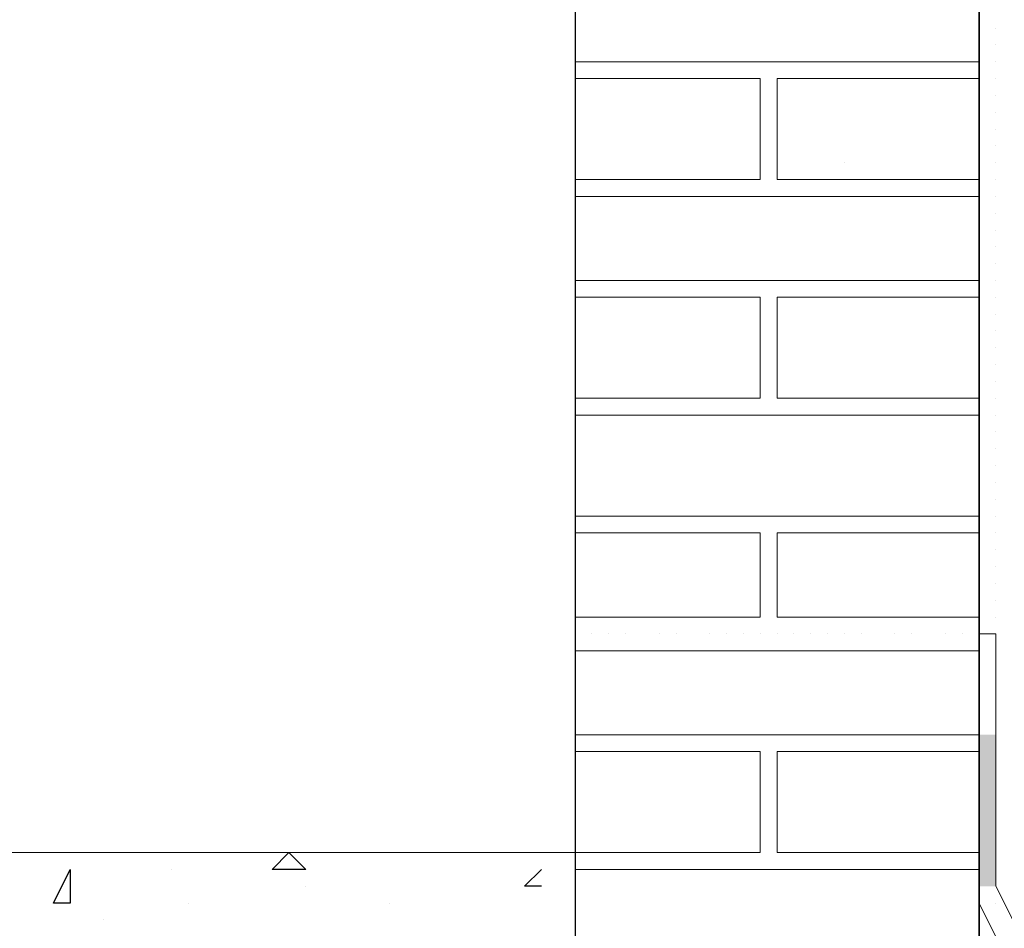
# Model space of a CAD drawing. Header units: metres. Extents: x 5.7 to 89.8, y 4 to 63.5.
# Tile 165 of 256: x 24.871 to 25.434, y 49.814 to 50.334. Entities that reach past the tile are written whole.
import ezdxf

# ---------------------------------------------------------------- set-up
doc = ezdxf.new("R2010")
doc.units = ezdxf.units.M
doc.header["$MEASUREMENT"] = 0
for name, color, linetype in [('PDF17_hatch', 7, 'Continuous'), ('PDF17_hatch-borshi', 7, 'Continuous'), ('PDF17_Isogam', 7, 'Continuous'), ('PDF17_kaff', 7, 'Continuous'), ('PDF17_wall', 7, 'Continuous')]:
    doc.layers.add(name, color=color, linetype=linetype)

msp = doc.modelspace()

# ---------------------------------------------------------------- linework, layer by layer
at = {"layer": 'PDF17_hatch', "lineweight": 25}
for points in [[(24.92876, 49.85751), (24.92876, 49.85751)], [(25.1599, 49.85751), (25.1599, 49.85751)], [(24.95765, 49.84788), (24.95765, 49.84788)], [(25.16954, 49.83825), (25.1599, 49.83825), (25.16954, 49.84788)], [(25.0347, 49.83825), (25.0347, 49.83825)], [(24.96728, 49.82862), (24.96728, 49.82862)], [(25.08286, 49.82862), (25.08286, 49.82862)], [(24.91912, 49.81899), (24.91912, 49.81899)]]:
    msp.add_lwpolyline(points, dxfattribs=at)
for points in [[(25.02507, 49.85751), (25.0347, 49.84788), (25.01544, 49.84788)], [(24.89986, 49.82862), (24.89023, 49.82862), (24.89986, 49.84788)]]:
    msp.add_lwpolyline(points, close=True, dxfattribs=at)
at = {"layer": 'PDF17_hatch-borshi', "lineweight": 18}
for points in [[(25.41995, 50.32944), (25.41995, 50.32944)], [(25.41995, 50.32944), (25.41995, 50.32944)], [(25.42958, 50.32944), (25.42958, 50.32944)], [(25.42958, 50.32944), (25.42958, 50.32944)], [(25.42958, 50.32944), (25.42958, 50.32944)], [(25.41995, 50.31981), (25.41995, 50.31981)], [(25.41995, 50.31981), (25.41995, 50.31981)], [(25.41995, 50.31981), (25.41995, 50.31981)], [(25.41995, 50.31981), (25.41995, 50.31981)], [(25.42958, 50.31981), (25.42958, 50.31981)], [(25.42958, 50.31981), (25.42958, 50.31981)], [(25.42958, 50.31981), (25.42958, 50.31981)], [(25.42958, 50.31981), (25.42958, 50.31981)], [(25.41995, 50.31018), (25.1888, 50.31018)], [(25.1888, 50.31018), (25.1888, 50.31018)], [(25.19843, 50.31018), (25.19843, 50.31018)], [(25.19843, 50.31018), (25.19843, 50.31018)], [(25.21769, 50.31018), (25.21769, 50.31018)], [(25.21769, 50.31018), (25.21769, 50.31018)], [(25.23695, 50.31018), (25.23695, 50.31018)], [(25.23695, 50.31018), (25.23695, 50.31018)], [(25.24659, 50.31018), (25.24659, 50.31018)], [(25.26585, 50.31018), (25.26585, 50.31018)], [(25.26585, 50.31018), (25.26585, 50.31018)], [(25.26585, 50.31018), (25.26585, 50.31018)], [(25.26585, 50.31018), (25.26585, 50.31018)], [(25.27548, 50.31018), (25.27548, 50.31018)], [(25.28511, 50.31018), (25.28511, 50.31018)], [(25.28511, 50.31018), (25.28511, 50.31018)], [(25.29474, 50.31018), (25.29474, 50.31018)], [(25.29474, 50.31018), (25.29474, 50.31018)], [(25.30437, 50.31018), (25.30437, 50.31018)], [(25.30437, 50.31018), (25.30437, 50.31018)], [(25.314, 50.31018), (25.314, 50.31018)], [(25.32364, 50.31018), (25.32364, 50.31018)], [(25.32364, 50.31018), (25.32364, 50.31018)], [(25.33327, 50.31018), (25.33327, 50.31018)], [(25.3429, 50.31018), (25.3429, 50.31018)], [(25.35253, 50.31018), (25.35253, 50.31018)], [(25.35253, 50.31018), (25.35253, 50.31018)], [(25.37179, 50.31018), (25.37179, 50.31018)], [(25.37179, 50.31018), (25.37179, 50.31018)], [(25.38142, 50.31018), (25.38142, 50.31018)], [(25.40068, 50.31018), (25.40068, 50.31018)], [(25.40068, 50.31018), (25.40068, 50.31018)], [(25.41032, 50.31018), (25.41032, 50.31018)], [(25.41995, 50.31018), (25.41995, 50.31018)], [(25.41995, 50.31018), (25.41995, 50.31018)], [(25.41995, 50.31018), (25.41995, 50.31018)], [(25.42958, 50.31018), (25.42958, 50.31018)], [(25.42958, 50.31018), (25.42958, 50.31018)], [(25.42958, 50.31018), (25.42958, 50.31018)], [(25.42958, 50.31018), (25.42958, 50.31018)], [(25.1888, 50.24276), (25.29474, 50.24276), (25.29474, 50.30055), (25.1888, 50.30055)], [(25.24659, 50.30055), (25.24659, 50.30055)], [(25.25622, 50.30055), (25.25622, 50.30055)], [(25.26585, 50.30055), (25.26585, 50.30055)], [(25.29474, 50.30055), (25.29474, 50.30055)], [(25.41995, 50.24276), (25.30437, 50.24276), (25.30437, 50.30055), (25.41995, 50.30055)], [(25.32364, 50.30055), (25.32364, 50.30055)], [(25.36216, 50.30055), (25.36216, 50.30055)], [(25.39105, 50.30055), (25.39105, 50.30055)], [(25.41032, 50.30055), (25.41032, 50.30055)], [(25.41032, 50.30055), (25.41032, 50.30055)], [(25.41995, 50.30055), (25.41995, 50.30055)], [(25.41995, 50.30055), (25.41995, 50.30055)], [(25.41995, 50.30055), (25.41995, 50.30055)], [(25.41995, 50.30055), (25.41995, 50.30055)], [(25.42958, 50.30055), (25.42958, 50.30055)], [(25.42958, 50.30055), (25.42958, 50.30055)], [(25.42958, 50.30055), (25.42958, 50.30055)], [(25.29474, 50.29092), (25.29474, 50.29092)], [(25.30437, 50.29092), (25.30437, 50.29092)], [(25.41995, 50.29092), (25.41995, 50.29092)], [(25.41995, 50.29092), (25.41995, 50.29092)], [(25.41995, 50.29092), (25.41995, 50.29092)], [(25.42958, 50.29092), (25.42958, 50.29092)], [(25.42958, 50.29092), (25.42958, 50.29092)], [(25.42958, 50.29092), (25.42958, 50.29092)], [(25.29474, 50.28128), (25.29474, 50.28128)], [(25.29474, 50.28128), (25.29474, 50.28128)], [(25.41995, 50.28128), (25.41995, 50.28128)], [(25.41995, 50.28128), (25.41995, 50.28128)], [(25.41995, 50.28128), (25.41995, 50.28128)], [(25.41995, 50.28128), (25.41995, 50.28128)], [(25.42958, 50.28128), (25.42958, 50.28128)], [(25.42958, 50.28128), (25.42958, 50.28128)], [(25.42958, 50.28128), (25.42958, 50.28128)], [(25.42958, 50.28128), (25.42958, 50.28128)], [(25.29474, 50.27165), (25.29474, 50.27165)], [(25.29474, 50.27165), (25.29474, 50.27165)], [(25.41995, 50.27165), (25.41995, 50.27165)], [(25.41995, 50.27165), (25.41995, 50.27165)], [(25.41995, 50.27165), (25.41995, 50.27165)], [(25.42958, 50.27165), (25.42958, 50.27165)], [(25.42958, 50.27165), (25.42958, 50.27165)], [(25.42958, 50.27165), (25.42958, 50.27165)], [(25.41995, 50.26202), (25.41995, 50.26202)], [(25.41995, 50.26202), (25.41995, 50.26202)], [(25.41995, 50.26202), (25.41995, 50.26202)], [(25.42958, 50.26202), (25.42958, 50.26202)], [(25.42958, 50.26202), (25.42958, 50.26202)], [(25.42958, 50.26202), (25.42958, 50.26202)], [(25.29474, 50.25239), (25.29474, 50.25239)], [(25.29474, 50.25239), (25.29474, 50.25239)], [(25.30437, 50.25239), (25.30437, 50.25239)], [(25.3429, 50.25239), (25.3429, 50.25239)], [(25.41995, 50.25239), (25.41995, 50.25239)], [(25.41995, 50.25239), (25.41995, 50.25239)], [(25.41995, 50.25239), (25.41995, 50.25239)], [(25.41995, 50.25239), (25.41995, 50.25239)], [(25.42958, 50.25239), (25.42958, 50.25239)], [(25.42958, 50.25239), (25.42958, 50.25239)], [(25.42958, 50.25239), (25.42958, 50.25239)], [(25.42958, 50.25239), (25.42958, 50.25239)], [(25.42958, 50.25239), (25.42958, 50.25239)], [(25.19843, 50.24276), (25.19843, 50.24276)], [(25.19843, 50.24276), (25.19843, 50.24276)], [(25.20806, 50.24276), (25.20806, 50.24276)], [(25.20806, 50.24276), (25.20806, 50.24276)], [(25.21769, 50.24276), (25.21769, 50.24276)], [(25.23695, 50.24276), (25.23695, 50.24276)], [(25.23695, 50.24276), (25.23695, 50.24276)], [(25.24659, 50.24276), (25.24659, 50.24276)], [(25.26585, 50.24276), (25.26585, 50.24276)], [(25.26585, 50.24276), (25.26585, 50.24276)], [(25.26585, 50.24276), (25.26585, 50.24276)], [(25.26585, 50.24276), (25.26585, 50.24276)], [(25.27548, 50.24276), (25.27548, 50.24276)], [(25.27548, 50.24276), (25.27548, 50.24276)], [(25.28511, 50.24276), (25.28511, 50.24276)], [(25.28511, 50.24276), (25.28511, 50.24276)], [(25.29474, 50.24276), (25.29474, 50.24276)], [(25.29474, 50.24276), (25.29474, 50.24276)], [(25.30437, 50.24276), (25.30437, 50.24276)], [(25.30437, 50.24276), (25.30437, 50.24276)], [(25.314, 50.24276), (25.314, 50.24276)], [(25.314, 50.24276), (25.314, 50.24276)], [(25.314, 50.24276), (25.314, 50.24276)], [(25.32364, 50.24276), (25.32364, 50.24276)], [(25.33327, 50.24276), (25.33327, 50.24276)], [(25.33327, 50.24276), (25.33327, 50.24276)], [(25.3429, 50.24276), (25.3429, 50.24276)], [(25.3429, 50.24276), (25.3429, 50.24276)], [(25.35253, 50.24276), (25.35253, 50.24276)], [(25.37179, 50.24276), (25.37179, 50.24276)], [(25.37179, 50.24276), (25.37179, 50.24276)], [(25.38142, 50.24276), (25.38142, 50.24276)], [(25.40068, 50.24276), (25.40068, 50.24276)], [(25.40068, 50.24276), (25.40068, 50.24276)], [(25.41032, 50.24276), (25.41032, 50.24276)], [(25.41995, 50.24276), (25.41995, 50.24276)], [(25.41995, 50.24276), (25.41995, 50.24276)], [(25.42958, 50.24276), (25.42958, 50.24276)], [(25.42958, 50.24276), (25.42958, 50.24276)], [(25.42958, 50.24276), (25.42958, 50.24276)], [(25.41995, 50.23313), (25.1888, 50.23313)], [(25.24659, 50.23313), (25.24659, 50.23313)], [(25.25622, 50.23313), (25.25622, 50.23313)], [(25.27548, 50.23313), (25.27548, 50.23313)], [(25.314, 50.23313), (25.314, 50.23313)], [(25.37179, 50.23313), (25.37179, 50.23313)], [(25.39105, 50.23313), (25.39105, 50.23313)], [(25.41032, 50.23313), (25.41032, 50.23313)], [(25.41995, 50.23313), (25.41995, 50.23313)], [(25.41995, 50.23313), (25.41995, 50.23313)], [(25.41995, 50.23313), (25.41995, 50.23313)], [(25.42958, 50.23313), (25.42958, 50.23313)], [(25.42958, 50.23313), (25.42958, 50.23313)], [(25.41995, 50.2235), (25.41995, 50.2235)], [(25.41995, 50.2235), (25.41995, 50.2235)], [(25.41995, 50.2235), (25.41995, 50.2235)], [(25.42958, 50.2235), (25.42958, 50.2235)], [(25.42958, 50.2235), (25.42958, 50.2235)], [(25.42958, 50.2235), (25.42958, 50.2235)], [(25.42958, 50.2235), (25.42958, 50.2235)], [(25.41995, 50.21387), (25.41995, 50.21387)], [(25.41995, 50.21387), (25.41995, 50.21387)], [(25.41995, 50.21387), (25.41995, 50.21387)], [(25.41995, 50.21387), (25.41995, 50.21387)], [(25.42958, 50.21387), (25.42958, 50.21387)], [(25.42958, 50.21387), (25.42958, 50.21387)], [(25.42958, 50.21387), (25.42958, 50.21387)], [(25.42958, 50.21387), (25.42958, 50.21387)], [(25.42958, 50.21387), (25.42958, 50.21387)], [(25.41995, 50.20424), (25.41995, 50.20424)], [(25.41995, 50.20424), (25.41995, 50.20424)], [(25.42958, 50.20424), (25.42958, 50.20424)], [(25.42958, 50.20424), (25.42958, 50.20424)], [(25.42958, 50.20424), (25.42958, 50.20424)], [(25.42958, 50.20424), (25.42958, 50.20424)], [(25.41995, 50.1946), (25.41995, 50.1946)], [(25.41995, 50.1946), (25.41995, 50.1946)], [(25.41995, 50.1946), (25.41995, 50.1946)], [(25.42958, 50.1946), (25.42958, 50.1946)], [(25.42958, 50.1946), (25.42958, 50.1946)], [(25.42958, 50.1946), (25.42958, 50.1946)], [(25.42958, 50.1946), (25.42958, 50.1946)], [(25.42958, 50.1946), (25.42958, 50.1946)], [(25.41995, 50.18497), (25.1888, 50.18497)], [(25.314, 50.18497), (25.314, 50.18497)], [(25.32364, 50.18497), (25.32364, 50.18497)], [(25.33327, 50.18497), (25.33327, 50.18497)], [(25.35253, 50.18497), (25.35253, 50.18497)], [(25.37179, 50.18497), (25.37179, 50.18497)], [(25.40068, 50.18497), (25.40068, 50.18497)], [(25.41995, 50.18497), (25.41995, 50.18497)], [(25.41995, 50.18497), (25.41995, 50.18497)], [(25.41995, 50.18497), (25.41995, 50.18497)], [(25.42958, 50.18497), (25.42958, 50.18497)], [(25.42958, 50.18497), (25.42958, 50.18497)], [(25.42958, 50.18497), (25.42958, 50.18497)], [(25.42958, 50.18497), (25.42958, 50.18497)], [(25.42958, 50.18497), (25.42958, 50.18497)], [(25.1888, 50.11755), (25.29474, 50.11755), (25.29474, 50.17534), (25.1888, 50.17534)], [(25.1888, 50.17534), (25.1888, 50.17534)], [(25.19843, 50.17534), (25.19843, 50.17534)], [(25.19843, 50.17534), (25.19843, 50.17534)], [(25.21769, 50.17534), (25.21769, 50.17534)], [(25.21769, 50.17534), (25.21769, 50.17534)], [(25.23695, 50.17534), (25.23695, 50.17534)], [(25.23695, 50.17534), (25.23695, 50.17534)], [(25.24659, 50.17534), (25.24659, 50.17534)], [(25.24659, 50.17534), (25.24659, 50.17534)], [(25.25622, 50.17534), (25.25622, 50.17534)], [(25.26585, 50.17534), (25.26585, 50.17534)], [(25.26585, 50.17534), (25.26585, 50.17534)], [(25.26585, 50.17534), (25.26585, 50.17534)], [(25.26585, 50.17534), (25.26585, 50.17534)], [(25.27548, 50.17534), (25.27548, 50.17534)], [(25.28511, 50.17534), (25.28511, 50.17534)], [(25.28511, 50.17534), (25.28511, 50.17534)], [(25.29474, 50.17534), (25.29474, 50.17534)], [(25.29474, 50.17534), (25.29474, 50.17534)], [(25.29474, 50.17534), (25.29474, 50.17534)], [(25.41995, 50.17534), (25.30437, 50.17534), (25.30437, 50.11755), (25.41995, 50.11755)], [(25.30437, 50.17534), (25.30437, 50.17534)], [(25.30437, 50.17534), (25.30437, 50.17534)], [(25.32364, 50.17534), (25.32364, 50.17534)], [(25.32364, 50.17534), (25.32364, 50.17534)], [(25.3429, 50.17534), (25.3429, 50.17534)], [(25.35253, 50.17534), (25.35253, 50.17534)], [(25.36216, 50.17534), (25.36216, 50.17534)], [(25.37179, 50.17534), (25.37179, 50.17534)], [(25.38142, 50.17534), (25.38142, 50.17534)], [(25.39105, 50.17534), (25.39105, 50.17534)], [(25.40068, 50.17534), (25.40068, 50.17534)], [(25.41032, 50.17534), (25.41032, 50.17534)], [(25.41032, 50.17534), (25.41032, 50.17534)], [(25.41995, 50.17534), (25.41995, 50.17534)], [(25.41995, 50.17534), (25.41995, 50.17534)], [(25.41995, 50.17534), (25.41995, 50.17534)], [(25.41995, 50.17534), (25.41995, 50.17534)], [(25.42958, 50.17534), (25.42958, 50.17534)], [(25.42958, 50.17534), (25.42958, 50.17534)], [(25.42958, 50.17534), (25.42958, 50.17534)], [(25.41995, 50.16571), (25.41995, 50.16571)], [(25.41995, 50.16571), (25.41995, 50.16571)], [(25.41995, 50.16571), (25.41995, 50.16571)], [(25.42958, 50.16571), (25.42958, 50.16571)], [(25.42958, 50.16571), (25.42958, 50.16571)], [(25.42958, 50.16571), (25.42958, 50.16571)], [(25.42958, 50.16571), (25.42958, 50.16571)], [(25.42958, 50.16571), (25.42958, 50.16571)], [(25.42958, 50.16571), (25.42958, 50.16571)], [(25.29474, 50.15608), (25.29474, 50.15608)], [(25.29474, 50.15608), (25.29474, 50.15608)], [(25.29474, 50.15608), (25.29474, 50.15608)], [(25.30437, 50.15608), (25.30437, 50.15608)], [(25.41995, 50.15608), (25.41995, 50.15608)], [(25.41995, 50.15608), (25.41995, 50.15608)], [(25.41995, 50.15608), (25.41995, 50.15608)], [(25.42958, 50.15608), (25.42958, 50.15608)], [(25.42958, 50.15608), (25.42958, 50.15608)], [(25.42958, 50.15608), (25.42958, 50.15608)], [(25.29474, 50.14645), (25.29474, 50.14645)], [(25.41995, 50.14645), (25.41995, 50.14645)], [(25.42958, 50.14645), (25.42958, 50.14645)], [(25.42958, 50.14645), (25.42958, 50.14645)], [(25.42958, 50.14645), (25.42958, 50.14645)], [(25.42958, 50.14645), (25.42958, 50.14645)], [(25.29474, 50.13682), (25.29474, 50.13682)], [(25.29474, 50.13682), (25.29474, 50.13682)], [(25.41995, 50.13682), (25.41995, 50.13682)], [(25.41995, 50.13682), (25.41995, 50.13682)], [(25.41995, 50.13682), (25.41995, 50.13682)], [(25.41995, 50.13682), (25.41995, 50.13682)], [(25.42958, 50.13682), (25.42958, 50.13682)], [(25.42958, 50.13682), (25.42958, 50.13682)], [(25.42958, 50.13682), (25.42958, 50.13682)], [(25.42958, 50.13682), (25.42958, 50.13682)], [(25.29474, 50.12719), (25.29474, 50.12719)], [(25.41995, 50.12719), (25.41995, 50.12719)], [(25.41995, 50.12719), (25.41995, 50.12719)], [(25.42958, 50.12719), (25.42958, 50.12719)], [(25.42958, 50.12719), (25.42958, 50.12719)], [(25.42958, 50.12719), (25.42958, 50.12719)], [(25.42958, 50.12719), (25.42958, 50.12719)], [(25.19843, 50.11755), (25.19843, 50.11755)], [(25.23695, 50.11755), (25.23695, 50.11755)], [(25.26585, 50.11755), (25.26585, 50.11755)], [(25.26585, 50.11755), (25.26585, 50.11755)], [(25.27548, 50.11755), (25.27548, 50.11755)], [(25.28511, 50.11755), (25.28511, 50.11755)], [(25.29474, 50.11755), (25.29474, 50.11755)], [(25.29474, 50.11755), (25.29474, 50.11755)], [(25.30437, 50.11755), (25.30437, 50.11755)], [(25.30437, 50.11755), (25.30437, 50.11755)], [(25.314, 50.11755), (25.314, 50.11755)], [(25.314, 50.11755), (25.314, 50.11755)], [(25.32364, 50.11755), (25.32364, 50.11755)], [(25.33327, 50.11755), (25.33327, 50.11755)], [(25.33327, 50.11755), (25.33327, 50.11755)], [(25.3429, 50.11755), (25.3429, 50.11755)], [(25.3429, 50.11755), (25.3429, 50.11755)], [(25.35253, 50.11755), (25.35253, 50.11755)], [(25.37179, 50.11755), (25.37179, 50.11755)], [(25.38142, 50.11755), (25.38142, 50.11755)], [(25.40068, 50.11755), (25.40068, 50.11755)], [(25.41032, 50.11755), (25.41032, 50.11755)], [(25.41995, 50.11755), (25.41995, 50.11755)], [(25.41995, 50.11755), (25.41995, 50.11755)], [(25.41995, 50.11755), (25.41995, 50.11755)], [(25.41995, 50.11755), (25.41995, 50.11755)], [(25.42958, 50.11755), (25.42958, 50.11755)], [(25.42958, 50.11755), (25.42958, 50.11755)], [(25.42958, 50.11755), (25.42958, 50.11755)], [(25.42958, 50.11755), (25.42958, 50.11755)], [(25.1888, 50.10792), (25.41995, 50.10792)], [(25.19843, 50.10792), (25.19843, 50.10792)], [(25.20806, 50.10792), (25.20806, 50.10792)], [(25.20806, 50.10792), (25.20806, 50.10792)], [(25.21769, 50.10792), (25.21769, 50.10792)], [(25.23695, 50.10792), (25.23695, 50.10792)], [(25.24659, 50.10792), (25.24659, 50.10792)], [(25.24659, 50.10792), (25.24659, 50.10792)], [(25.25622, 50.10792), (25.25622, 50.10792)], [(25.26585, 50.10792), (25.26585, 50.10792)], [(25.26585, 50.10792), (25.26585, 50.10792)], [(25.27548, 50.10792), (25.27548, 50.10792)], [(25.27548, 50.10792), (25.27548, 50.10792)], [(25.28511, 50.10792), (25.28511, 50.10792)], [(25.29474, 50.10792), (25.29474, 50.10792)], [(25.29474, 50.10792), (25.29474, 50.10792)], [(25.30437, 50.10792), (25.30437, 50.10792)], [(25.314, 50.10792), (25.314, 50.10792)], [(25.314, 50.10792), (25.314, 50.10792)], [(25.3429, 50.10792), (25.3429, 50.10792)], [(25.3429, 50.10792), (25.3429, 50.10792)], [(25.37179, 50.10792), (25.37179, 50.10792)], [(25.37179, 50.10792), (25.37179, 50.10792)], [(25.39105, 50.10792), (25.39105, 50.10792)], [(25.40068, 50.10792), (25.40068, 50.10792)], [(25.41032, 50.10792), (25.41032, 50.10792)], [(25.41032, 50.10792), (25.41032, 50.10792)], [(25.41995, 50.10792), (25.41995, 50.10792)], [(25.41995, 50.10792), (25.41995, 50.10792)], [(25.42958, 50.10792), (25.42958, 50.10792)], [(25.42958, 50.10792), (25.42958, 50.10792)], [(25.42958, 50.10792), (25.42958, 50.10792)], [(25.42958, 50.10792), (25.42958, 50.10792)], [(25.41995, 50.09829), (25.41995, 50.09829)], [(25.41995, 50.09829), (25.41995, 50.09829)], [(25.41995, 50.09829), (25.41995, 50.09829)], [(25.41995, 50.09829), (25.41995, 50.09829)], [(25.42958, 50.09829), (25.42958, 50.09829)], [(25.42958, 50.09829), (25.42958, 50.09829)], [(25.42958, 50.09829), (25.42958, 50.09829)], [(25.41995, 50.08866), (25.41995, 50.08866)], [(25.41995, 50.08866), (25.41995, 50.08866)], [(25.42958, 50.08866), (25.42958, 50.08866)], [(25.42958, 50.08866), (25.42958, 50.08866)], [(25.42958, 50.08866), (25.42958, 50.08866)], [(25.41995, 50.07903), (25.41995, 50.07903)], [(25.41995, 50.07903), (25.41995, 50.07903)], [(25.41995, 50.07903), (25.41995, 50.07903)], [(25.42958, 50.07903), (25.42958, 50.07903)], [(25.42958, 50.07903), (25.42958, 50.07903)], [(25.41995, 50.0694), (25.41995, 50.0694)], [(25.41995, 50.0694), (25.41995, 50.0694)], [(25.41995, 50.0694), (25.41995, 50.0694)], [(25.42958, 50.0694), (25.42958, 50.0694)], [(25.42958, 50.0694), (25.42958, 50.0694)], [(25.42958, 50.0694), (25.42958, 50.0694)], [(25.42958, 50.0694), (25.42958, 50.0694)], [(25.41995, 50.05977), (25.41995, 50.05977)], [(25.41995, 50.05977), (25.41995, 50.05977)], [(25.41995, 50.05977), (25.41995, 50.05977)], [(25.41995, 50.05977), (25.41995, 50.05977)], [(25.42958, 50.05977), (25.42958, 50.05977)], [(25.42958, 50.05977), (25.42958, 50.05977)], [(25.41995, 50.05014), (25.1888, 50.05014)], [(25.1888, 50.05014), (25.1888, 50.05014)], [(25.19843, 50.05014), (25.19843, 50.05014)], [(25.19843, 50.05014), (25.19843, 50.05014)], [(25.21769, 50.05014), (25.21769, 50.05014)], [(25.21769, 50.05014), (25.21769, 50.05014)], [(25.23695, 50.05014), (25.23695, 50.05014)], [(25.23695, 50.05014), (25.23695, 50.05014)], [(25.24659, 50.05014), (25.24659, 50.05014)], [(25.26585, 50.05014), (25.26585, 50.05014)], [(25.26585, 50.05014), (25.26585, 50.05014)], [(25.26585, 50.05014), (25.26585, 50.05014)], [(25.26585, 50.05014), (25.26585, 50.05014)], [(25.27548, 50.05014), (25.27548, 50.05014)], [(25.28511, 50.05014), (25.28511, 50.05014)], [(25.28511, 50.05014), (25.28511, 50.05014)], [(25.29474, 50.05014), (25.29474, 50.05014)], [(25.29474, 50.05014), (25.29474, 50.05014)], [(25.30437, 50.05014), (25.30437, 50.05014)], [(25.30437, 50.05014), (25.30437, 50.05014)], [(25.314, 50.05014), (25.314, 50.05014)], [(25.32364, 50.05014), (25.32364, 50.05014)], [(25.32364, 50.05014), (25.32364, 50.05014)], [(25.33327, 50.05014), (25.33327, 50.05014)], [(25.3429, 50.05014), (25.3429, 50.05014)], [(25.35253, 50.05014), (25.35253, 50.05014)], [(25.35253, 50.05014), (25.35253, 50.05014)], [(25.37179, 50.05014), (25.37179, 50.05014)], [(25.37179, 50.05014), (25.37179, 50.05014)], [(25.38142, 50.05014), (25.38142, 50.05014)], [(25.40068, 50.05014), (25.40068, 50.05014)], [(25.40068, 50.05014), (25.40068, 50.05014)], [(25.41032, 50.05014), (25.41032, 50.05014)], [(25.41995, 50.05014), (25.41995, 50.05014)], [(25.41995, 50.05014), (25.41995, 50.05014)], [(25.42958, 50.05014), (25.42958, 50.05014)], [(25.42958, 50.05014), (25.42958, 50.05014)], [(25.42958, 50.05014), (25.42958, 50.05014)], [(25.42958, 50.05014), (25.42958, 50.05014)], [(25.1888, 49.99235), (25.29474, 49.99235), (25.29474, 50.0405), (25.1888, 50.0405)], [(25.24659, 50.0405), (25.24659, 50.0405)], [(25.25622, 50.0405), (25.25622, 50.0405)], [(25.29474, 50.0405), (25.29474, 50.0405)], [(25.41995, 49.99235), (25.30437, 49.99235), (25.30437, 50.0405), (25.41995, 50.0405)], [(25.32364, 50.0405), (25.32364, 50.0405)], [(25.36216, 50.0405), (25.36216, 50.0405)], [(25.39105, 50.0405), (25.39105, 50.0405)], [(25.41032, 50.0405), (25.41032, 50.0405)], [(25.41995, 50.0405), (25.41995, 50.0405)], [(25.41995, 50.0405), (25.41995, 50.0405)], [(25.41995, 50.0405), (25.41995, 50.0405)], [(25.41995, 50.0405), (25.41995, 50.0405)], [(25.42958, 50.0405), (25.42958, 50.0405)], [(25.42958, 50.0405), (25.42958, 50.0405)], [(25.42958, 50.0405), (25.42958, 50.0405)], [(25.29474, 50.03087), (25.29474, 50.03087)], [(25.29474, 50.03087), (25.29474, 50.03087)], [(25.30437, 50.03087), (25.30437, 50.03087)], [(25.41995, 50.03087), (25.41995, 50.03087)], [(25.41995, 50.03087), (25.41995, 50.03087)], [(25.41995, 50.03087), (25.41995, 50.03087)], [(25.42958, 50.03087), (25.42958, 50.03087)], [(25.42958, 50.03087), (25.42958, 50.03087)], [(25.42958, 50.03087), (25.42958, 50.03087)], [(25.42958, 50.03087), (25.42958, 50.03087)], [(25.29474, 50.02124), (25.29474, 50.02124)], [(25.41995, 50.02124), (25.41995, 50.02124)], [(25.42958, 50.02124), (25.42958, 50.02124)], [(25.42958, 50.02124), (25.42958, 50.02124)], [(25.29474, 50.01161), (25.29474, 50.01161)], [(25.29474, 50.01161), (25.29474, 50.01161)], [(25.41995, 50.01161), (25.41995, 50.01161)], [(25.41995, 50.01161), (25.41995, 50.01161)], [(25.41995, 50.01161), (25.41995, 50.01161)], [(25.42958, 50.01161), (25.42958, 50.01161)], [(25.42958, 50.01161), (25.42958, 50.01161)], [(25.42958, 50.01161), (25.42958, 50.01161)], [(25.42958, 50.01161), (25.42958, 50.01161)], [(25.41995, 50.00198), (25.41995, 50.00198)], [(25.41995, 50.00198), (25.41995, 50.00198)], [(25.41995, 50.00198), (25.41995, 50.00198)], [(25.41995, 50.00198), (25.41995, 50.00198)], [(25.42958, 50.00198), (25.42958, 50.00198)], [(25.42958, 50.00198), (25.42958, 50.00198)], [(25.42958, 50.00198), (25.42958, 50.00198)], [(25.42958, 50.00198), (25.42958, 50.00198)], [(25.29474, 49.99235), (25.29474, 49.99235)], [(25.29474, 49.99235), (25.29474, 49.99235)], [(25.30437, 49.99235), (25.30437, 49.99235)], [(25.33327, 49.99235), (25.33327, 49.99235)], [(25.3429, 49.99235), (25.3429, 49.99235)], [(25.41995, 49.99235), (25.41995, 49.99235)], [(25.41995, 49.99235), (25.41995, 49.99235)], [(25.42958, 49.99235), (25.42958, 49.99235)], [(25.42958, 49.99235), (25.42958, 49.99235)], [(25.42958, 49.99235), (25.42958, 49.99235)], [(25.42958, 49.99235), (25.42958, 49.99235)], [(25.42958, 49.99235), (25.42958, 49.99235)], [(25.19843, 49.98272), (25.19843, 49.98272)], [(25.19843, 49.98272), (25.19843, 49.98272)], [(25.20806, 49.98272), (25.20806, 49.98272)], [(25.20806, 49.98272), (25.20806, 49.98272)], [(25.21769, 49.98272), (25.21769, 49.98272)], [(25.23695, 49.98272), (25.23695, 49.98272)], [(25.23695, 49.98272), (25.23695, 49.98272)], [(25.24659, 49.98272), (25.24659, 49.98272)], [(25.24659, 49.98272), (25.24659, 49.98272)], [(25.26585, 49.98272), (25.26585, 49.98272)], [(25.26585, 49.98272), (25.26585, 49.98272)], [(25.26585, 49.98272), (25.26585, 49.98272)], [(25.26585, 49.98272), (25.26585, 49.98272)], [(25.27548, 49.98272), (25.27548, 49.98272)], [(25.27548, 49.98272), (25.27548, 49.98272)], [(25.28511, 49.98272), (25.28511, 49.98272)], [(25.28511, 49.98272), (25.28511, 49.98272)], [(25.29474, 49.98272), (25.29474, 49.98272)], [(25.29474, 49.98272), (25.29474, 49.98272)], [(25.30437, 49.98272), (25.30437, 49.98272)], [(25.30437, 49.98272), (25.30437, 49.98272)], [(25.314, 49.98272), (25.314, 49.98272)], [(25.314, 49.98272), (25.314, 49.98272)], [(25.314, 49.98272), (25.314, 49.98272)], [(25.32364, 49.98272), (25.32364, 49.98272)], [(25.33327, 49.98272), (25.33327, 49.98272)], [(25.3429, 49.98272), (25.3429, 49.98272)], [(25.3429, 49.98272), (25.3429, 49.98272)], [(25.35253, 49.98272), (25.35253, 49.98272)], [(25.37179, 49.98272), (25.37179, 49.98272)], [(25.37179, 49.98272), (25.37179, 49.98272)], [(25.38142, 49.98272), (25.38142, 49.98272)], [(25.40068, 49.98272), (25.40068, 49.98272)], [(25.40068, 49.98272), (25.40068, 49.98272)], [(25.41032, 49.98272), (25.41032, 49.98272)], [(25.41995, 49.98272), (25.41995, 49.98272)], [(25.41995, 49.98272), (25.41995, 49.98272)], [(25.41995, 49.98272), (25.41995, 49.98272)], [(25.42958, 49.98272), (25.42958, 49.98272)], [(25.42958, 49.98272), (25.42958, 49.98272)], [(25.42958, 49.98272), (25.42958, 49.98272)], [(25.42958, 49.98272), (25.42958, 49.98272)], [(25.42958, 49.98272), (25.42958, 49.98272)], [(25.41995, 49.97309), (25.1888, 49.97309)], [(25.25622, 49.97309), (25.25622, 49.97309)], [(25.27548, 49.97309), (25.27548, 49.97309)], [(25.314, 49.97309), (25.314, 49.97309)], [(25.37179, 49.97309), (25.37179, 49.97309)], [(25.39105, 49.97309), (25.39105, 49.97309)], [(25.41032, 49.97309), (25.41032, 49.97309)], [(25.41995, 49.97309), (25.41995, 49.97309)], [(25.41995, 49.97309), (25.41995, 49.97309)], [(25.41995, 49.97309), (25.41995, 49.97309)], [(25.42958, 49.97309), (25.42958, 49.97309)], [(25.42958, 49.97309), (25.42958, 49.97309)], [(25.42958, 49.97309), (25.42958, 49.97309)], [(25.42958, 49.97309), (25.42958, 49.97309)], [(25.41995, 49.96346), (25.41995, 49.96346)], [(25.41995, 49.96346), (25.41995, 49.96346)], [(25.41995, 49.96346), (25.41995, 49.96346)], [(25.42958, 49.96346), (25.42958, 49.96346)], [(25.42958, 49.96346), (25.42958, 49.96346)], [(25.42958, 49.96346), (25.42958, 49.96346)], [(25.42958, 49.96346), (25.42958, 49.96346)], [(25.42958, 49.96346), (25.42958, 49.96346)], [(25.41995, 49.95382), (25.41995, 49.95382)], [(25.42958, 49.95382), (25.42958, 49.95382)], [(25.42958, 49.95382), (25.42958, 49.95382)], [(25.41995, 49.94419), (25.41995, 49.94419)], [(25.41995, 49.94419), (25.41995, 49.94419)], [(25.41995, 49.94419), (25.41995, 49.94419)], [(25.41995, 49.94419), (25.41995, 49.94419)], [(25.42958, 49.94419), (25.42958, 49.94419)], [(25.42958, 49.94419), (25.42958, 49.94419)], [(25.42958, 49.94419), (25.42958, 49.94419)], [(25.41995, 49.93456), (25.41995, 49.93456)], [(25.41995, 49.93456), (25.41995, 49.93456)], [(25.41995, 49.93456), (25.41995, 49.93456)], [(25.42958, 49.93456), (25.42958, 49.93456)], [(25.42958, 49.93456), (25.42958, 49.93456)], [(25.42958, 49.93456), (25.42958, 49.93456)], [(25.42958, 49.93456), (25.42958, 49.93456)], [(25.41995, 49.92493), (25.1888, 49.92493)], [(25.19843, 49.92493), (25.19843, 49.92493)], [(25.26585, 49.92493), (25.26585, 49.92493)], [(25.28511, 49.92493), (25.28511, 49.92493)], [(25.30437, 49.92493), (25.30437, 49.92493)], [(25.314, 49.92493), (25.314, 49.92493)], [(25.32364, 49.92493), (25.32364, 49.92493)], [(25.33327, 49.92493), (25.33327, 49.92493)], [(25.35253, 49.92493), (25.35253, 49.92493)], [(25.37179, 49.92493), (25.37179, 49.92493)], [(25.40068, 49.92493), (25.40068, 49.92493)], [(25.41995, 49.92493), (25.41995, 49.92493)], [(25.41995, 49.92493), (25.41995, 49.92493)], [(25.42958, 49.92493), (25.42958, 49.92493)], [(25.42958, 49.92493), (25.42958, 49.92493)], [(25.1888, 49.85751), (25.29474, 49.85751), (25.29474, 49.9153), (25.1888, 49.9153)], [(25.1888, 49.9153), (25.1888, 49.9153)], [(25.19843, 49.9153), (25.19843, 49.9153)], [(25.19843, 49.9153), (25.19843, 49.9153)], [(25.21769, 49.9153), (25.21769, 49.9153)], [(25.21769, 49.9153), (25.21769, 49.9153)], [(25.23695, 49.9153), (25.23695, 49.9153)], [(25.23695, 49.9153), (25.23695, 49.9153)], [(25.24659, 49.9153), (25.24659, 49.9153)], [(25.24659, 49.9153), (25.24659, 49.9153)], [(25.25622, 49.9153), (25.25622, 49.9153)], [(25.26585, 49.9153), (25.26585, 49.9153)], [(25.26585, 49.9153), (25.26585, 49.9153)], [(25.26585, 49.9153), (25.26585, 49.9153)], [(25.27548, 49.9153), (25.27548, 49.9153)], [(25.28511, 49.9153), (25.28511, 49.9153)], [(25.29474, 49.9153), (25.29474, 49.9153)], [(25.29474, 49.9153), (25.29474, 49.9153)], [(25.29474, 49.9153), (25.29474, 49.9153)], [(25.41995, 49.9153), (25.30437, 49.9153), (25.30437, 49.85751), (25.41995, 49.85751)], [(25.30437, 49.9153), (25.30437, 49.9153)], [(25.32364, 49.9153), (25.32364, 49.9153)], [(25.32364, 49.9153), (25.32364, 49.9153)], [(25.3429, 49.9153), (25.3429, 49.9153)], [(25.35253, 49.9153), (25.35253, 49.9153)], [(25.36216, 49.9153), (25.36216, 49.9153)], [(25.37179, 49.9153), (25.37179, 49.9153)], [(25.38142, 49.9153), (25.38142, 49.9153)], [(25.39105, 49.9153), (25.39105, 49.9153)], [(25.40068, 49.9153), (25.40068, 49.9153)], [(25.41032, 49.9153), (25.41032, 49.9153)], [(25.41032, 49.9153), (25.41032, 49.9153)], [(25.41995, 49.9153), (25.41995, 49.9153)], [(25.41995, 49.9153), (25.41995, 49.9153)], [(25.41995, 49.9153), (25.41995, 49.9153)], [(25.41995, 49.9153), (25.41995, 49.9153)], [(25.41995, 49.9153), (25.41995, 49.9153)], [(25.41995, 49.9153), (25.41995, 49.9153)], [(25.42958, 49.9153), (25.42958, 49.9153)], [(25.42958, 49.9153), (25.42958, 49.9153)], [(25.42958, 49.9153), (25.42958, 49.9153)], [(25.42958, 49.9153), (25.42958, 49.9153)], [(25.41995, 49.90567), (25.41995, 49.90567)], [(25.41995, 49.90567), (25.41995, 49.90567)], [(25.41995, 49.90567), (25.41995, 49.90567)], [(25.42958, 49.90567), (25.42958, 49.90567)], [(25.42958, 49.90567), (25.42958, 49.90567)], [(25.42958, 49.90567), (25.42958, 49.90567)], [(25.29474, 49.89604), (25.29474, 49.89604)], [(25.29474, 49.89604), (25.29474, 49.89604)], [(25.29474, 49.89604), (25.29474, 49.89604)], [(25.30437, 49.89604), (25.30437, 49.89604)], [(25.41995, 49.89604), (25.41995, 49.89604)], [(25.41995, 49.89604), (25.41995, 49.89604)], [(25.42958, 49.89604), (25.42958, 49.89604)], [(25.42958, 49.89604), (25.42958, 49.89604)], [(25.42958, 49.89604), (25.42958, 49.89604)], [(25.29474, 49.88641), (25.29474, 49.88641)], [(25.41995, 49.88641), (25.41995, 49.88641)], [(25.41995, 49.88641), (25.41995, 49.88641)], [(25.41995, 49.88641), (25.41995, 49.88641)], [(25.41995, 49.88641), (25.41995, 49.88641)], [(25.42958, 49.88641), (25.42958, 49.88641)], [(25.42958, 49.88641), (25.42958, 49.88641)], [(25.29474, 49.87677), (25.29474, 49.87677)], [(25.29474, 49.87677), (25.29474, 49.87677)], [(25.41995, 49.87677), (25.41995, 49.87677)], [(25.41995, 49.87677), (25.41995, 49.87677)], [(25.41995, 49.87677), (25.41995, 49.87677)], [(25.42958, 49.87677), (25.42958, 49.87677)], [(25.42958, 49.87677), (25.42958, 49.87677)], [(25.42958, 49.87677), (25.42958, 49.87677)], [(25.42958, 49.87677), (25.42958, 49.87677)], [(25.29474, 49.86714), (25.29474, 49.86714)], [(25.29474, 49.86714), (25.29474, 49.86714)], [(25.41995, 49.86714), (25.41995, 49.86714)], [(25.41995, 49.86714), (25.41995, 49.86714)], [(25.41995, 49.86714), (25.41995, 49.86714)], [(25.42958, 49.86714), (25.42958, 49.86714)], [(25.42958, 49.86714), (25.42958, 49.86714)], [(25.19843, 49.85751), (25.19843, 49.85751)], [(25.19843, 49.85751), (25.19843, 49.85751)], [(25.21769, 49.85751), (25.21769, 49.85751)], [(25.23695, 49.85751), (25.23695, 49.85751)], [(25.24659, 49.85751), (25.24659, 49.85751)], [(25.26585, 49.85751), (25.26585, 49.85751)], [(25.26585, 49.85751), (25.26585, 49.85751)], [(25.27548, 49.85751), (25.27548, 49.85751)], [(25.28511, 49.85751), (25.28511, 49.85751)], [(25.29474, 49.85751), (25.29474, 49.85751)], [(25.30437, 49.85751), (25.30437, 49.85751)], [(25.30437, 49.85751), (25.30437, 49.85751)], [(25.30437, 49.85751), (25.30437, 49.85751)], [(25.314, 49.85751), (25.314, 49.85751)], [(25.314, 49.85751), (25.314, 49.85751)], [(25.32364, 49.85751), (25.32364, 49.85751)], [(25.33327, 49.85751), (25.33327, 49.85751)], [(25.33327, 49.85751), (25.33327, 49.85751)], [(25.3429, 49.85751), (25.3429, 49.85751)], [(25.3429, 49.85751), (25.3429, 49.85751)], [(25.35253, 49.85751), (25.35253, 49.85751)], [(25.37179, 49.85751), (25.37179, 49.85751)], [(25.38142, 49.85751), (25.38142, 49.85751)], [(25.40068, 49.85751), (25.40068, 49.85751)], [(25.41032, 49.85751), (25.41032, 49.85751)], [(25.41995, 49.85751), (25.41995, 49.85751)], [(25.41995, 49.85751), (25.41995, 49.85751)], [(25.41995, 49.85751), (25.41995, 49.85751)], [(25.42958, 49.85751), (25.42958, 49.85751)], [(25.42958, 49.85751), (25.42958, 49.85751)], [(25.42958, 49.85751), (25.42958, 49.85751)], [(25.42958, 49.85751), (25.42958, 49.85751)], [(25.1888, 49.84788), (25.41995, 49.84788)], [(25.20806, 49.84788), (25.20806, 49.84788)], [(25.20806, 49.84788), (25.20806, 49.84788)], [(25.23695, 49.84788), (25.23695, 49.84788)], [(25.24659, 49.84788), (25.24659, 49.84788)], [(25.25622, 49.84788), (25.25622, 49.84788)], [(25.26585, 49.84788), (25.26585, 49.84788)], [(25.26585, 49.84788), (25.26585, 49.84788)], [(25.27548, 49.84788), (25.27548, 49.84788)], [(25.27548, 49.84788), (25.27548, 49.84788)], [(25.28511, 49.84788), (25.28511, 49.84788)], [(25.29474, 49.84788), (25.29474, 49.84788)], [(25.29474, 49.84788), (25.29474, 49.84788)], [(25.314, 49.84788), (25.314, 49.84788)], [(25.314, 49.84788), (25.314, 49.84788)], [(25.3429, 49.84788), (25.3429, 49.84788)], [(25.37179, 49.84788), (25.37179, 49.84788)], [(25.37179, 49.84788), (25.37179, 49.84788)], [(25.39105, 49.84788), (25.39105, 49.84788)], [(25.40068, 49.84788), (25.40068, 49.84788)], [(25.41032, 49.84788), (25.41032, 49.84788)], [(25.41032, 49.84788), (25.41032, 49.84788)], [(25.41995, 49.84788), (25.41995, 49.84788)], [(25.41995, 49.84788), (25.41995, 49.84788)], [(25.41995, 49.84788), (25.41995, 49.84788)], [(25.41995, 49.84788), (25.41995, 49.84788)], [(25.41995, 49.84788), (25.41995, 49.84788)], [(25.41995, 49.84788), (25.41995, 49.84788)], [(25.41995, 49.84788), (25.41995, 49.84788)], [(25.42958, 49.84788), (25.42958, 49.84788)], [(25.42958, 49.84788), (25.42958, 49.84788)], [(25.42958, 49.84788), (25.42958, 49.84788)], [(25.42958, 49.83825), (25.42958, 49.83825)], [(25.42958, 49.83825), (25.42958, 49.83825)], [(25.42958, 49.83825), (25.42958, 49.83825)], [(25.42958, 49.83825), (25.42958, 49.83825)], [(25.42958, 49.83825), (25.42958, 49.83825)], [(25.42958, 49.82862), (25.42958, 49.82862)], [(25.41995, 49.81899), (25.41995, 49.81899)]]:
    msp.add_lwpolyline(points, dxfattribs=at)
at = {"layer": 'PDF17_Isogam', "lineweight": 13}
msp.add_lwpolyline([(25.44884, 49.79009), (25.42958, 49.80936), (25.41995, 49.82862), (25.41995, 49.98272), (25.42958, 49.98272), (25.42958, 49.83825), (25.43921, 49.81899), (25.44884, 49.79972), (25.47773, 49.79009), (25.47773, 49.78046), (25.43921, 49.79009)], dxfattribs=at)
at = {"layer": 'PDF17_Isogam', "transparency": 33554559}
for points in [[(25.42958, 49.83825), (25.41995, 49.83825), (25.41995, 49.92493)], [(25.41995, 49.92493), (25.42958, 49.92493), (25.42958, 49.83825)], [(25.42958, 49.83825), (25.42958, 49.83825), (25.41995, 49.83825)]]:
    msp.add_solid(points, dxfattribs=at)
at = {"layer": 'PDF17_kaff', "lineweight": 20}
msp.add_lwpolyline([(22.11645, 49.85751), (25.1888, 49.85751)], dxfattribs=at)
at = {"layer": 'PDF17_wall', "lineweight": 25}
for points in [[(25.1888, 57.17722), (25.1888, 49.26038)], [(25.41995, 53.04544), (25.41995, 49.26038), (25.41995, 53.62331), (28.83902, 53.62331), (28.83902, 53.78704), (30.66895, 53.78704)]]:
    msp.add_lwpolyline(points, dxfattribs=at)

doc.saveas('drawing.dxf')
